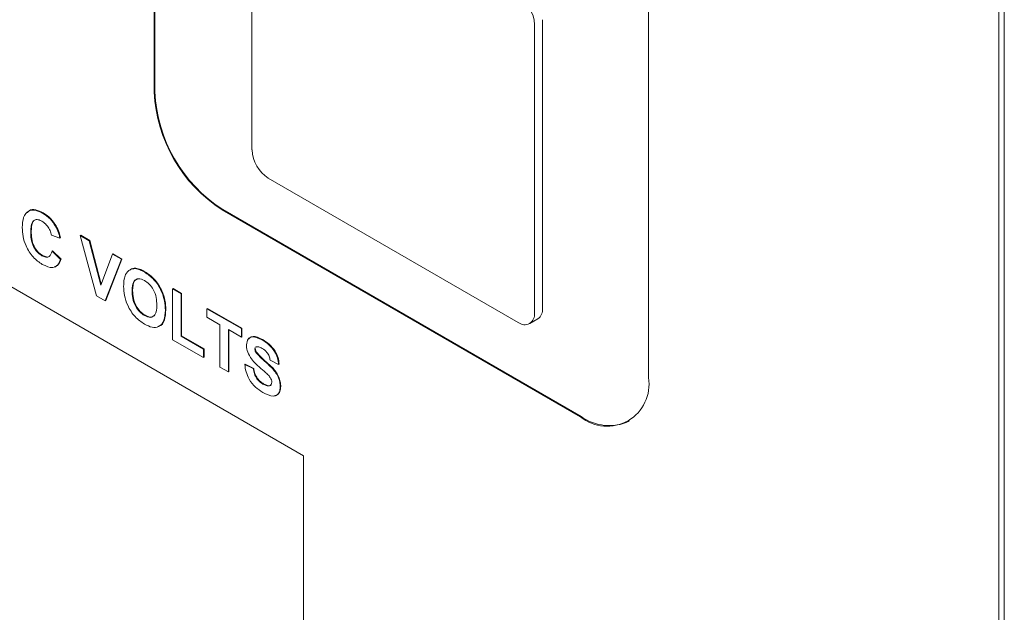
# Paper-space layout '2' of a CAD drawing. Header units: inches. Extents: x 1 to 109, y 1 to 85.
# Tile 48 of 66: x 83.086 to 84.368, y 26.118 to 26.889. Entities that reach past the tile are written whole.
import ezdxf

# ---------------------------------------------------------------- set-up
doc = ezdxf.new("R2010")
doc.units = ezdxf.units.IN
doc.header["$MEASUREMENT"] = 0

psp = doc.layouts.new('2')

# ---------------------------------------------------------------- linework, layer by layer
at = {"color": 7, "linetype": 'Continuous', "lineweight": 15, "ltscale": 5}
for p, q in [((84.3681, 24.1841), (84.3681, 28.8694)), ((84.361, 24.18), (84.361, 28.8653)), ((83.2614, 27.7749), (83.2615, 26.795)), ((83.2622, 27.7753), (83.2622, 26.7954)), ((83.9049, 26.4236), (83.9049, 27.4034)), ((83.3887, 27.0954), (83.3887, 26.7198)), ((83.7564, 26.5076), (83.7564, 26.8832)), ((83.767, 26.5137), (83.767, 26.8893)), ((83.4099, 26.6831), (83.7352, 26.4953)), ((83.1161, 26.6375), (83.1168, 26.6379)), ((83.3498, 26.6419), (83.8165, 26.3725)), ((83.3506, 26.6423), (83.8172, 26.3729)), ((83.1006, 26.6134), (83.1013, 26.6138)), ((83.1329, 26.6206), (83.1336, 26.621)), ((83.1387, 26.605), (83.1277, 26.6088)), ((83.1387, 26.605), (83.1394, 26.6054)), ((83.1651, 26.6084), (83.1658, 26.6088)), ((83.1863, 26.5301), (83.1651, 26.6084)), ((83.1651, 26.6084), (83.1767, 26.6016)), ((83.1658, 26.6088), (83.1775, 26.6021)), ((83.1767, 26.6016), (83.1775, 26.6021)), ((83.1767, 26.6016), (83.1919, 26.5438)), ((83.1775, 26.6021), (83.1924, 26.5451)), ((83.1285, 26.588), (83.1292, 26.5884)), ((83.1285, 26.588), (83.1395, 26.5774)), ((83.1292, 26.5884), (83.1402, 26.5779)), ((83.4559, 26.3218), (83.0034, 26.583)), ((83.1152, 26.5821), (83.1159, 26.5825)), ((83.1395, 26.5774), (83.1402, 26.5779)), ((83.1919, 26.5438), (83.207, 26.5842)), ((83.2187, 26.5775), (83.1976, 26.5236)), ((83.2194, 26.5779), (83.1983, 26.524)), ((83.207, 26.5842), (83.2077, 26.5846)), ((83.207, 26.5842), (83.2187, 26.5775)), ((83.2077, 26.5846), (83.2194, 26.5779)), ((83.2187, 26.5775), (83.2194, 26.5779)), ((83.2366, 26.5654), (83.2373, 26.5658)), ((83.2486, 26.561), (83.2494, 26.5614)), ((83.2326, 26.5364), (83.2333, 26.5368)), ((83.2854, 26.5389), (83.2861, 26.5393)), ((83.2854, 26.4729), (83.2854, 26.5389)), ((83.2854, 26.5389), (83.2964, 26.5326)), ((83.2861, 26.5393), (83.2971, 26.533)), ((83.1976, 26.5236), (83.1863, 26.5301)), ((83.1976, 26.5236), (83.1983, 26.524)), ((83.2964, 26.5326), (83.2971, 26.533)), ((83.2964, 26.5326), (83.2964, 26.4775)), ((83.2971, 26.533), (83.2971, 26.4779)), ((83.2759, 26.5113), (83.2766, 26.5117)), ((83.3301, 26.5131), (83.3308, 26.5135)), ((83.3301, 26.5131), (83.3749, 26.4873)), ((83.3301, 26.5021), (83.3301, 26.5131)), ((83.3308, 26.5135), (83.3756, 26.4877)), ((83.2488, 26.5042), (83.2495, 26.5046)), ((83.347, 26.4924), (83.3301, 26.5021)), ((83.7502, 26.4938), (83.7608, 26.4999)), ((83.347, 26.4373), (83.347, 26.4924)), ((83.3749, 26.4763), (83.358, 26.486)), ((83.358, 26.486), (83.358, 26.431)), ((83.3587, 26.4856), (83.3587, 26.4314)), ((83.3749, 26.4873), (83.3756, 26.4877)), ((83.3749, 26.4873), (83.3749, 26.4763)), ((83.3756, 26.4877), (83.3756, 26.4767)), ((83.3257, 26.4496), (83.2854, 26.4729)), ((83.2964, 26.4775), (83.2971, 26.4779)), ((83.2964, 26.4775), (83.3257, 26.4606)), ((83.2971, 26.4779), (83.3264, 26.461)), ((83.3749, 26.4763), (83.3756, 26.4767)), ((83.4018, 26.4726), (83.4025, 26.473)), ((83.3257, 26.4606), (83.3264, 26.461)), ((83.3257, 26.4606), (83.3257, 26.4496)), ((83.3264, 26.461), (83.3264, 26.45)), ((83.3925, 26.4606), (83.3932, 26.461)), ((83.3943, 26.4636), (83.3937, 26.4631)), ((83.3257, 26.4496), (83.3264, 26.45)), ((83.3942, 26.4557), (83.3949, 26.4561)), ((83.4233, 26.4407), (83.4123, 26.4462)), ((83.358, 26.431), (83.347, 26.4373)), ((83.358, 26.431), (83.3587, 26.4314)), ((83.3793, 26.4407), (83.38, 26.4411)), ((83.3793, 26.4407), (83.3903, 26.4352)), ((83.38, 26.4411), (83.391, 26.4356)), ((83.3903, 26.4352), (83.391, 26.4356)), ((83.4233, 26.4407), (83.424, 26.4411)), ((83.403, 26.4151), (83.4037, 26.4156)), ((83.4255, 26.4114), (83.4262, 26.4118)), ((83.4559, 25.8114), (83.4559, 26.3218))]:
    psp.add_line(p, q, dxfattribs=at)
at = {"color": 7, "linetype": 'Continuous', "lineweight": 15, "ltscale": 25}
for centre, radius, start, end in [((83.7104, 26.8811), 0.0461, 2.6057, 57.3948), ((83.4534, 26.8038), 0.1921, 182.6057, 237.395), ((83.4541, 26.8042), 0.1921, 182.6057, 237.395), ((83.4348, 26.7219), 0.0461, 182.6057, 237.3948), ((83.7523, 26.5121), 0.0148, 305.0135, 6.2992), ((83.7435, 26.5055), 0.0131, 230.7974, 9.2147), ((83.851, 26.4148), 0.0546, 230.7981, 9.2154), ((83.8539, 26.424), 0.0629, 234.3832, 294.3074)]:
    psp.add_arc(centre, radius, start, end, dxfattribs=at)
at = {"color": 7, "linetype": 'Continuous', "lineweight": 15, "ltscale": 5}
for points, knots in [([(83.0896, 26.6188), (83.0899, 26.6235), (83.0904, 26.6329), (83.0968, 26.641), (83.1062, 26.6423), (83.1128, 26.6391), (83.1161, 26.6375)], [0, 0, 0, 0, 0.280688, 0.559622, 0.779535, 1, 1, 1, 1]), ([(83.0965, 26.638), (83.0972, 26.639), (83.0995, 26.6424), (83.1071, 26.6425), (83.1135, 26.6395), (83.1168, 26.6379)], [0, 0, 0, 0, 0.1735305, 0.586248, 1, 1, 1, 1]), ([(83.1161, 26.6375), (83.1196, 26.6352), (83.1259, 26.631), (83.1308, 26.6238), (83.1329, 26.6206)], [0, 0, 0, 0, 0.559913, 1, 1, 1, 1]), ([(83.1168, 26.6379), (83.1203, 26.6356), (83.1266, 26.6315), (83.1315, 26.6242), (83.1336, 26.621)], [0, 0, 0, 0, 0.559913, 1, 1, 1, 1]), ([(83.1153, 26.627), (83.1136, 26.6278), (83.1102, 26.6295), (83.1057, 26.629), (83.101, 26.6247), (83.1008, 26.6181), (83.1006, 26.6134)], [0, 0, 0, 0, 0.18715, 0.37398, 0.560738, 1, 1, 1, 1]), ([(83.1086, 26.6292), (83.1079, 26.6291), (83.1057, 26.6291), (83.1018, 26.6249), (83.1015, 26.6184), (83.1013, 26.6138)], [0, 0, 0, 0, 0.118555, 0.381512, 1, 1, 1, 1]), ([(83.1277, 26.6088), (83.1272, 26.6108), (83.1262, 26.6149), (83.1228, 26.6204), (83.1191, 26.6245), (83.1166, 26.6261), (83.1153, 26.627)], [0, 0, 0, 0, 0.27983, 0.559275, 0.779493, 1, 1, 1, 1]), ([(83.1157, 26.5708), (83.1116, 26.5737), (83.1034, 26.5795), (83.0945, 26.5937), (83.0901, 26.6074), (83.0898, 26.615), (83.0896, 26.6188)], [0, 0, 0, 0, 0.279571, 0.558708, 0.779053, 1, 1, 1, 1]), ([(83.1006, 26.6134), (83.1007, 26.6103), (83.1009, 26.6042), (83.1035, 26.5946), (83.1091, 26.5864), (83.1132, 26.5835), (83.1152, 26.5821)], [0, 0, 0, 0, 0.281346, 0.560537, 0.780083, 1, 1, 1, 1]), ([(83.1013, 26.6138), (83.1014, 26.6107), (83.1016, 26.6046), (83.1042, 26.595), (83.1098, 26.5868), (83.1139, 26.5839), (83.1159, 26.5825)], [0, 0, 0, 0, 0.281346, 0.560537, 0.780083, 1, 1, 1, 1]), ([(83.1329, 26.6206), (83.1344, 26.6177), (83.137, 26.6125), (83.1382, 26.6073), (83.1387, 26.605)], [0, 0, 0, 0, 0.55896, 1, 1, 1, 1]), ([(83.1336, 26.621), (83.1351, 26.6181), (83.1377, 26.6129), (83.1389, 26.6077), (83.1394, 26.6054)], [0, 0, 0, 0, 0.55896, 1, 1, 1, 1]), ([(83.1152, 26.5821), (83.117, 26.5813), (83.1206, 26.5796), (83.1261, 26.5811), (83.1276, 26.5854), (83.1285, 26.588)], [0, 0, 0, 0, 0.2804733, 0.5604546, 1, 1, 1, 1]), ([(83.1395, 26.5774), (83.1384, 26.5748), (83.1364, 26.5694), (83.1283, 26.5651), (83.1205, 26.5687), (83.1157, 26.5708)], [0, 0, 0, 0, 0.281276, 0.561399, 1, 1, 1, 1]), ([(83.1159, 26.5825), (83.1177, 26.5817), (83.1212, 26.5802), (83.1249, 26.5804), (83.1257, 26.5821), (83.1258, 26.5823)], [0, 0, 0, 0, 0.471918, 0.943008, 1, 1, 1, 1]), ([(83.1402, 26.5779), (83.1392, 26.5751), (83.1374, 26.57), (83.1331, 26.5685), (83.1312, 26.5678)], [0, 0, 0, 0, 0.5536028, 1, 1, 1, 1]), ([(83.2241, 26.5577), (83.2258, 26.5602), (83.2289, 26.5647), (83.2342, 26.5652), (83.2366, 26.5654)], [0, 0, 0, 0, 0.559956, 1, 1, 1, 1]), ([(83.2298, 26.5635), (83.2301, 26.5638), (83.2318, 26.5659), (83.2348, 26.5658), (83.2373, 26.5658)], [0, 0, 0, 0, 0.158129, 1, 1, 1, 1]), ([(83.2366, 26.5654), (83.2388, 26.5649), (83.2427, 26.5642), (83.2468, 26.562), (83.2486, 26.561)], [0, 0, 0, 0, 0.5595644, 1, 1, 1, 1]), ([(83.2373, 26.5658), (83.2395, 26.5654), (83.2434, 26.5646), (83.2475, 26.5624), (83.2494, 26.5614)], [0, 0, 0, 0, 0.559564, 1, 1, 1, 1]), ([(83.2486, 26.561), (83.2529, 26.5581), (83.2614, 26.5522), (83.2709, 26.5374), (83.2753, 26.5232), (83.2757, 26.5153), (83.2759, 26.5113)], [0, 0, 0, 0, 0.279831, 0.558669, 0.779006, 1, 1, 1, 1]), ([(83.2494, 26.5614), (83.2536, 26.5585), (83.2621, 26.5526), (83.2716, 26.5378), (83.276, 26.5236), (83.2764, 26.5157), (83.2766, 26.5117)], [0, 0, 0, 0, 0.279831, 0.558669, 0.779006, 1, 1, 1, 1]), ([(83.2216, 26.5423), (83.2217, 26.5455), (83.2218, 26.5512), (83.2234, 26.5557), (83.2241, 26.5577)], [0, 0, 0, 0, 0.560171, 1, 1, 1, 1]), ([(83.2488, 26.5499), (83.2461, 26.5511), (83.2406, 26.5535), (83.2334, 26.5491), (83.2329, 26.5412), (83.2326, 26.5364)], [0, 0, 0, 0, 0.2802778, 0.5598769, 1, 1, 1, 1]), ([(83.241, 26.5523), (83.2391, 26.5517), (83.2338, 26.5498), (83.2335, 26.5419), (83.2333, 26.5368)], [0, 0, 0, 0, 0.359801, 1, 1, 1, 1]), ([(83.2649, 26.518), (83.2647, 26.5212), (83.2645, 26.5275), (83.261, 26.5375), (83.2551, 26.5456), (83.2509, 26.5485), (83.2488, 26.5499)], [0, 0, 0, 0, 0.281087, 0.560013, 0.779691, 1, 1, 1, 1]), ([(83.2488, 26.4932), (83.2446, 26.496), (83.2361, 26.5018), (83.2267, 26.5164), (83.2221, 26.5306), (83.2218, 26.5384), (83.2216, 26.5423)], [0, 0, 0, 0, 0.279942, 0.558704, 0.779045, 1, 1, 1, 1]), ([(83.2326, 26.5364), (83.2327, 26.5332), (83.233, 26.5268), (83.2366, 26.5168), (83.2424, 26.5086), (83.2467, 26.5056), (83.2488, 26.5042)], [0, 0, 0, 0, 0.281021, 0.560116, 0.779939, 1, 1, 1, 1]), ([(83.2333, 26.5368), (83.2334, 26.5336), (83.2337, 26.5272), (83.2373, 26.5172), (83.2431, 26.509), (83.2474, 26.5061), (83.2495, 26.5046)], [0, 0, 0, 0, 0.281021, 0.560116, 0.779939, 1, 1, 1, 1]), ([(83.2488, 26.5042), (83.2515, 26.503), (83.2569, 26.5007), (83.2641, 26.5053), (83.2646, 26.5132), (83.2649, 26.518)], [0, 0, 0, 0, 0.279991, 0.559768, 1, 1, 1, 1]), ([(83.2759, 26.5113), (83.2756, 26.5066), (83.275, 26.4972), (83.2684, 26.4892), (83.2588, 26.4882), (83.2521, 26.4915), (83.2488, 26.4932)], [0, 0, 0, 0, 0.280551, 0.559488, 0.779434, 1, 1, 1, 1]), ([(83.2766, 26.5117), (83.2762, 26.5071), (83.2756, 26.4979), (83.2709, 26.4905), (83.2666, 26.4903), (83.2661, 26.4902)], [0, 0, 0, 0, 0.463857, 0.925047, 1, 1, 1, 1]), ([(83.2495, 26.5046), (83.2523, 26.5033), (83.2576, 26.501), (83.2608, 26.5039), (83.2624, 26.5053)], [0, 0, 0, 0, 0.526446, 1, 1, 1, 1]), ([(83.3815, 26.4661), (83.3819, 26.4689), (83.3828, 26.4747), (83.3905, 26.4781), (83.3975, 26.4747), (83.4018, 26.4726)], [0, 0, 0, 0, 0.279748, 0.559362, 1, 1, 1, 1]), ([(83.3845, 26.4742), (83.3863, 26.4755), (83.3909, 26.4789), (83.3981, 26.4752), (83.4025, 26.473)], [0, 0, 0, 0, 0.381001, 1, 1, 1, 1]), ([(83.4018, 26.4726), (83.4047, 26.4708), (83.4104, 26.4672), (83.4179, 26.4587), (83.4224, 26.449), (83.423, 26.4435), (83.4233, 26.4407)], [0, 0, 0, 0, 0.281015, 0.560109, 0.779825, 1, 1, 1, 1]), ([(83.4025, 26.473), (83.4054, 26.4712), (83.4112, 26.4676), (83.4186, 26.4591), (83.4231, 26.4494), (83.4237, 26.4439), (83.424, 26.4411)], [0, 0, 0, 0, 0.281015, 0.560109, 0.779825, 1, 1, 1, 1]), ([(83.3867, 26.4499), (83.3851, 26.4529), (83.382, 26.4584), (83.3816, 26.4637), (83.3815, 26.4661)], [0, 0, 0, 0, 0.559266, 1, 1, 1, 1]), ([(83.393, 26.4626), (83.3929, 26.4626), (83.3925, 26.4622), (83.3925, 26.4613), (83.3925, 26.4606)], [0, 0, 0, 0, 0.162956, 1, 1, 1, 1]), ([(83.3925, 26.4606), (83.3926, 26.4597), (83.3928, 26.458), (83.3937, 26.4564), (83.3942, 26.4557)], [0, 0, 0, 0, 0.55848, 1, 1, 1, 1]), ([(83.3932, 26.461), (83.3933, 26.4601), (83.3935, 26.4584), (83.3944, 26.4568), (83.3949, 26.4561)], [0, 0, 0, 0, 0.55848, 1, 1, 1, 1]), ([(83.402, 26.4615), (83.4004, 26.4623), (83.3977, 26.4638), (83.3953, 26.4636), (83.3943, 26.4636)], [0, 0, 0, 0, 0.5605438, 1, 1, 1, 1]), ([(83.4123, 26.4462), (83.412, 26.4479), (83.4114, 26.4514), (83.4078, 26.4578), (83.4042, 26.4601), (83.402, 26.4615)], [0, 0, 0, 0, 0.281521, 0.560305, 1, 1, 1, 1]), ([(83.3998, 26.4358), (83.3972, 26.4381), (83.3925, 26.4422), (83.3885, 26.4475), (83.3867, 26.4499)], [0, 0, 0, 0, 0.560768, 1, 1, 1, 1]), ([(83.3942, 26.4557), (83.3974, 26.4523), (83.4039, 26.4455), (83.4126, 26.4385), (83.419, 26.4312), (83.4228, 26.4247), (83.4252, 26.4177), (83.4254, 26.4135), (83.4255, 26.4114)], [0, 0, 0, 0, 0.249423, 0.500053, 0.625203, 0.750142, 0.874918, 1, 1, 1, 1]), ([(83.3949, 26.4561), (83.3981, 26.4527), (83.4046, 26.4459), (83.4133, 26.4389), (83.4197, 26.4317), (83.4235, 26.4251), (83.4259, 26.4181), (83.4261, 26.4139), (83.4262, 26.4118)], [0, 0, 0, 0, 0.249423, 0.500053, 0.625203, 0.750142, 0.874918, 1, 1, 1, 1]), ([(83.4027, 26.4043), (83.3995, 26.4064), (83.3931, 26.4104), (83.385, 26.4205), (83.3806, 26.4313), (83.3797, 26.4376), (83.3793, 26.4407)], [0, 0, 0, 0, 0.280715, 0.55934, 0.779309, 1, 1, 1, 1]), ([(83.3903, 26.4352), (83.3907, 26.433), (83.3915, 26.4286), (83.3947, 26.4223), (83.3989, 26.4178), (83.4016, 26.416), (83.403, 26.4151)], [0, 0, 0, 0, 0.280582, 0.559152, 0.779251, 1, 1, 1, 1]), ([(83.391, 26.4356), (83.3914, 26.4334), (83.3922, 26.429), (83.3954, 26.4227), (83.3996, 26.4182), (83.4023, 26.4164), (83.4037, 26.4156)], [0, 0, 0, 0, 0.280582, 0.559152, 0.779251, 1, 1, 1, 1]), ([(83.4091, 26.4276), (83.4074, 26.4292), (83.4043, 26.432), (83.4012, 26.4346), (83.3998, 26.4358)], [0, 0, 0, 0, 0.559956, 1, 1, 1, 1]), ([(83.4145, 26.4176), (83.4144, 26.4186), (83.4142, 26.4206), (83.4122, 26.4244), (83.4103, 26.4264), (83.4091, 26.4276)], [0, 0, 0, 0, 0.279779, 0.559088, 1, 1, 1, 1]), ([(83.4255, 26.4114), (83.4252, 26.4092), (83.4248, 26.4048), (83.4216, 26.4006), (83.4145, 26.3984), (83.4076, 26.4019), (83.4027, 26.4043)], [0, 0, 0, 0, 0.186966, 0.374006, 0.560967, 1, 1, 1, 1]), ([(83.403, 26.4151), (83.4045, 26.4144), (83.4074, 26.4128), (83.4112, 26.4124), (83.4139, 26.414), (83.4143, 26.4164), (83.4145, 26.4176)], [0, 0, 0, 0, 0.281228, 0.561008, 0.781099, 1, 1, 1, 1]), ([(83.4037, 26.4156), (83.4051, 26.4148), (83.408, 26.4133), (83.4117, 26.4127), (83.4131, 26.4139), (83.4136, 26.4144)], [0, 0, 0, 0, 0.391137, 0.78026, 1, 1, 1, 1]), ([(83.4262, 26.4118), (83.4259, 26.4097), (83.4255, 26.4053), (83.4227, 26.4012), (83.4198, 26.4006), (83.4186, 26.4004)], [0, 0, 0, 0, 0.368835, 0.737814, 1, 1, 1, 1])]:
    psp.add_open_spline(points, degree=3, knots=knots, dxfattribs=at)

doc.saveas('drawing.dxf')
